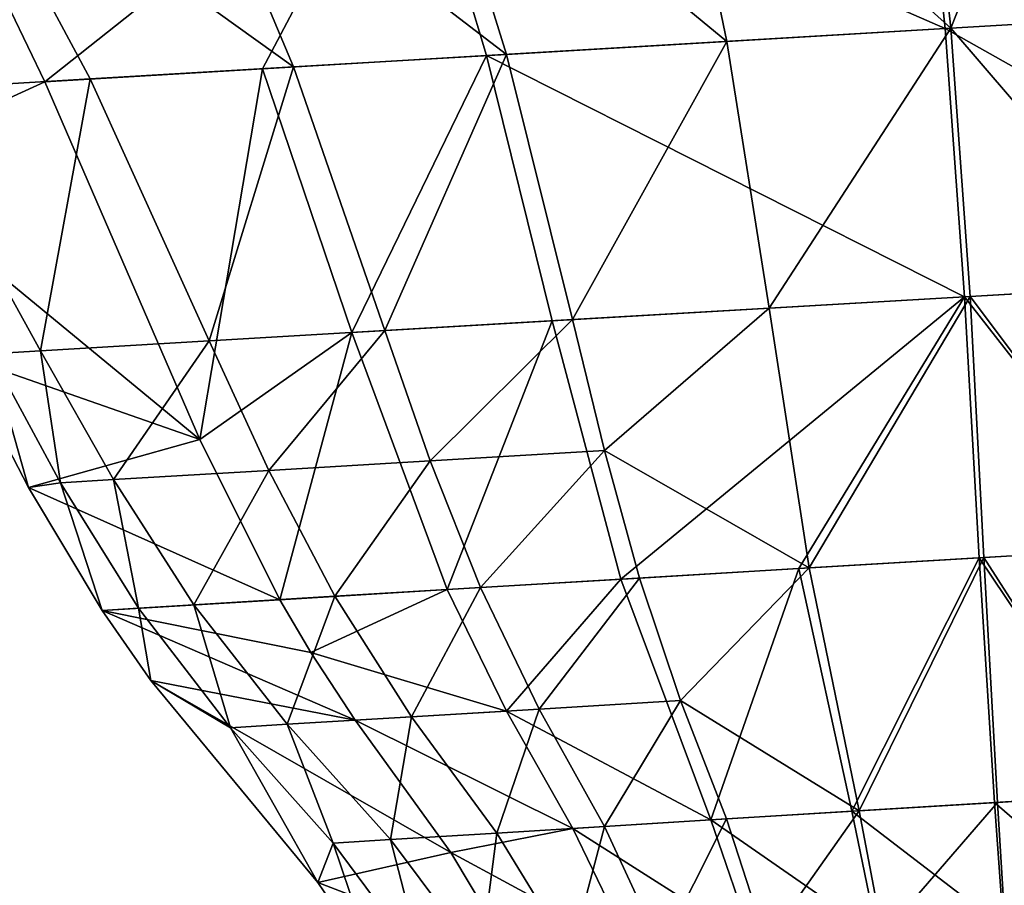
# Model space of a CAD drawing. Header units: millimetres. Extents: x 72 to 222, y 2 to 836.
# Tile 170 of 177: x 103 to 113, y 785 to 795. Entities that reach past the tile are written whole.
import ezdxf

# ---------------------------------------------------------------- set-up
doc = ezdxf.new("R2010")
doc.units = ezdxf.units.MM
doc.header["$LTSCALE"] = 25.4
doc.layers.get('0').update_dxf_attribs({"true_color": 0xff5454})

# ---------------------------------------------------------------- blocks, each defined once
blk = doc.blocks.new('MONO-I-GOLD-7714.STL')
at = {"color": 18, "true_color": 0x000000}
mesh = blk.add_polyface(dxfattribs=at)
corners = [(115.25, 800.689, 51.39), (112.551, 797.564, 51.591), (112.239, 800.497, 51.357), (112.865, 794.651, 51.824)]
mesh.append_faces([[corners[k] for k in face] for face in [(0, 1, 2), (1, 0, 3)]], dxfattribs={"vtx0": -1, "color": 18})
mesh = blk.add_polyface(dxfattribs=at)
corners = [(115.25, 800.689, 51.39), (115.279, 791.842, 52.134), (112.865, 794.651, 51.824), (115.317, 794.794, 51.888)]
mesh.append_faces([[corners[k] for k in face] for face in [(0, 1, 2), (1, 0, 3)]], dxfattribs={"vtx0": -1, "color": 18})
mesh = blk.add_polyface(dxfattribs=at)
corners = [(112.802, 794.647, 63.404), (112.491, 797.56, 63.677), (106.918, 797.219, 63.545)]
mesh.append_faces([[corners[k] for k in face] for face in [(0, 1, 2)]], dxfattribs={"color": 18})
mesh = blk.add_polyface(dxfattribs=at)
corners = [(112.865, 794.651, 51.824), (109.814, 797.396, 51.642), (112.551, 797.564, 51.591)]
mesh.append_faces([[corners[k] for k in face] for face in [(0, 1, 2)]], dxfattribs={"color": 18})
mesh = blk.add_polyface(dxfattribs=at)
corners = [(117.84, 794.944, 63.296), (112.491, 797.56, 63.677), (112.802, 794.647, 63.404)]
mesh.append_faces([[corners[k] for k in face] for face in [(0, 1, 2)]], dxfattribs={"color": 18})
mesh = blk.add_polyface(dxfattribs=at)
corners = [(110.412, 794.507, 51.892), (107.11, 797.231, 51.801), (109.814, 797.396, 51.642)]
mesh.append_faces([[corners[k] for k in face] for face in [(0, 1, 2)]], dxfattribs={"color": 18})
mesh = blk.add_polyface(dxfattribs=at)
corners = [(112.865, 794.651, 51.824), (110.412, 794.507, 51.892), (109.814, 797.396, 51.642)]
mesh.append_faces([[corners[k] for k in face] for face in [(0, 1, 2)]], dxfattribs={"color": 18})
mesh = blk.add_polyface(dxfattribs=at)
corners = [(106.918, 797.219, 63.545), (102.571, 794.838, 62.891), (102.942, 794.063, 62.774)]
mesh.append_faces([[corners[k] for k in face] for face in [(0, 1, 2)]], dxfattribs={"color": 18})
mesh = blk.add_polyface(dxfattribs=at)
corners = [(106.918, 797.219, 63.545), (102.942, 794.063, 62.774), (105.327, 794.205, 63.035)]
mesh.append_faces([[corners[k] for k in face] for face in [(0, 1, 2)]], dxfattribs={"color": 18})
mesh = blk.add_polyface(dxfattribs=at)
corners = [(107.998, 794.365, 52.104), (104.473, 797.069, 52.065), (107.11, 797.231, 51.801)]
mesh.append_faces([[corners[k] for k in face] for face in [(0, 1, 2)]], dxfattribs={"color": 18})
mesh = blk.add_polyface(dxfattribs=at)
corners = [(107.779, 794.351, 63.228), (106.918, 797.219, 63.545), (105.327, 794.205, 63.035)]
mesh.append_faces([[corners[k] for k in face] for face in [(0, 1, 2)]], dxfattribs={"color": 18})
mesh = blk.add_polyface(dxfattribs=at)
corners = [(112.802, 794.647, 63.404), (106.918, 797.219, 63.545), (107.779, 794.351, 63.228)]
mesh.append_faces([[corners[k] for k in face] for face in [(0, 1, 2)]], dxfattribs={"color": 18})
mesh = blk.add_polyface(dxfattribs=at)
corners = [(110.412, 794.507, 51.892), (107.998, 794.365, 52.104), (107.11, 797.231, 51.801)]
mesh.append_faces([[corners[k] for k in face] for face in [(0, 1, 2)]], dxfattribs={"color": 18})
mesh = blk.add_polyface(dxfattribs=at)
corners = [(105.666, 794.227, 52.456), (101.927, 796.912, 52.41), (104.473, 797.069, 52.065)]
mesh.append_faces([[corners[k] for k in face] for face in [(0, 1, 2)]], dxfattribs={"color": 18})
mesh = blk.add_polyface(dxfattribs=at)
corners = [(107.998, 794.365, 52.104), (105.666, 794.227, 52.456), (104.473, 797.069, 52.065)]
mesh.append_faces([[corners[k] for k in face] for face in [(0, 1, 2)]], dxfattribs={"color": 18})
mesh = blk.add_polyface(dxfattribs=at)
corners = [(103.441, 794.095, 52.915), (101.324, 793.969, 55.115), (101.927, 796.912, 52.41)]
mesh.append_faces([[corners[k] for k in face] for face in [(0, 1, 2)]], dxfattribs={"color": 18})
mesh = blk.add_polyface(dxfattribs=at)
corners = [(105.666, 794.227, 52.456), (103.441, 794.095, 52.915), (101.927, 796.912, 52.41)]
mesh.append_faces([[corners[k] for k in face] for face in [(0, 1, 2)]], dxfattribs={"color": 18})
mesh = blk.add_polyface(dxfattribs=at)
corners = [(117.84, 794.944, 63.296), (112.802, 794.647, 63.404), (117.549, 791.977, 63)]
mesh.append_faces([[corners[k] for k in face] for face in [(0, 1, 2)]], dxfattribs={"color": 18})
mesh = blk.add_polyface(dxfattribs=at)
corners = [(102.942, 794.063, 62.774), (102.571, 794.838, 62.891), (100.977, 793.167, 60.789)]
mesh.append_faces([[corners[k] for k in face] for face in [(0, 1, 2)]], dxfattribs={"color": 18})
mesh = blk.add_polyface(dxfattribs=at)
corners = [(112.865, 794.651, 51.824), (110.877, 791.586, 52.138), (110.412, 794.507, 51.892)]
mesh.append_faces([[corners[k] for k in face] for face in [(0, 1, 2)]], dxfattribs={"color": 18})
mesh = blk.add_polyface(dxfattribs=at)
corners = [(113.078, 791.714, 52.053), (110.877, 791.586, 52.138), (112.865, 794.651, 51.824)]
mesh.append_faces([[corners[k] for k in face] for face in [(0, 1, 2)]], dxfattribs={"color": 18})
mesh = blk.add_polyface(dxfattribs=at)
corners = [(115.279, 791.842, 52.134), (113.078, 791.714, 52.053), (112.865, 794.651, 51.824)]
mesh.append_faces([[corners[k] for k in face] for face in [(0, 1, 2)]], dxfattribs={"color": 18})
mesh = blk.add_polyface(dxfattribs=at)
corners = [(113.016, 791.711, 63.135), (112.802, 794.647, 63.404), (107.779, 794.351, 63.228)]
mesh.append_faces([[corners[k] for k in face] for face in [(0, 1, 2)]], dxfattribs={"color": 18})
mesh = blk.add_polyface(dxfattribs=at)
corners = [(117.549, 791.977, 63), (112.802, 794.647, 63.404), (113.016, 791.711, 63.135)]
mesh.append_faces([[corners[k] for k in face] for face in [(0, 1, 2)]], dxfattribs={"color": 18})
mesh = blk.add_polyface(dxfattribs=at)
corners = [(110.412, 794.507, 51.892), (108.723, 791.46, 52.404), (107.998, 794.365, 52.104)]
mesh.append_faces([[corners[k] for k in face] for face in [(0, 1, 2)]], dxfattribs={"color": 18})
mesh = blk.add_polyface(dxfattribs=at)
corners = [(110.877, 791.586, 52.138), (108.723, 791.46, 52.404), (110.412, 794.507, 51.892)]
mesh.append_faces([[corners[k] for k in face] for face in [(0, 1, 2)]], dxfattribs={"color": 18})
mesh = blk.add_polyface(dxfattribs=at)
corners = [(107.779, 794.351, 63.228), (105.327, 794.205, 63.035), (106.305, 791.317, 62.673)]
mesh.append_faces([[corners[k] for k in face] for face in [(0, 1, 2)]], dxfattribs={"color": 18})
mesh = blk.add_polyface(dxfattribs=at)
corners = [(107.998, 794.365, 52.104), (106.668, 791.34, 52.844), (105.666, 794.227, 52.456)]
mesh.append_faces([[corners[k] for k in face] for face in [(0, 1, 2)]], dxfattribs={"color": 18})
mesh = blk.add_polyface(dxfattribs=at)
corners = [(108.5, 791.446, 62.914), (107.779, 794.351, 63.228), (106.305, 791.317, 62.673)]
mesh.append_faces([[corners[k] for k in face] for face in [(0, 1, 2)]], dxfattribs={"color": 18})
mesh = blk.add_polyface(dxfattribs=at)
corners = [(108.723, 791.46, 52.404), (106.668, 791.34, 52.844), (107.998, 794.365, 52.104)]
mesh.append_faces([[corners[k] for k in face] for face in [(0, 1, 2)]], dxfattribs={"color": 18})
mesh = blk.add_polyface(dxfattribs=at)
corners = [(113.016, 791.711, 63.135), (107.779, 794.351, 63.228), (108.5, 791.446, 62.914)]
mesh.append_faces([[corners[k] for k in face] for face in [(0, 1, 2)]], dxfattribs={"color": 18})
mesh = blk.add_polyface(dxfattribs=at)
corners = [(105.666, 794.227, 52.456), (104.744, 791.227, 53.418), (103.441, 794.095, 52.915)]
mesh.append_faces([[corners[k] for k in face] for face in [(0, 1, 2)]], dxfattribs={"color": 18})
mesh = blk.add_polyface(dxfattribs=at)
corners = [(106.668, 791.34, 52.844), (104.744, 791.227, 53.418), (105.666, 794.227, 52.456)]
mesh.append_faces([[corners[k] for k in face] for face in [(0, 1, 2)]], dxfattribs={"color": 18})
mesh = blk.add_polyface(dxfattribs=at)
corners = [(105.327, 794.205, 63.035), (102.942, 794.063, 62.774), (104.64, 790.146, 62.19)]
mesh.append_faces([[corners[k] for k in face] for face in [(0, 1, 2)]], dxfattribs={"color": 18})
mesh = blk.add_polyface(dxfattribs=at)
corners = [(106.305, 791.317, 62.673), (105.327, 794.205, 63.035), (104.64, 790.146, 62.19)]
mesh.append_faces([[corners[k] for k in face] for face in [(0, 1, 2)]], dxfattribs={"color": 18})
mesh = blk.add_polyface(dxfattribs=at)
corners = [(104.64, 790.146, 62.19), (102.942, 794.063, 62.774), (100.977, 793.167, 60.789)]
mesh.append_faces([[corners[k] for k in face] for face in [(0, 1, 2)]], dxfattribs={"color": 18})
mesh = blk.add_polyface(dxfattribs=at)
corners = [(103.441, 794.095, 52.915), (102.898, 791.118, 55.419), (101.324, 793.969, 55.115)]
mesh.append_faces([[corners[k] for k in face] for face in [(0, 1, 2)]], dxfattribs={"color": 18})
mesh = blk.add_polyface(dxfattribs=at)
corners = [(103.441, 794.095, 52.915), (104.744, 791.227, 53.418), (102.898, 791.118, 55.419)]
mesh.append_faces([[corners[k] for k in face] for face in [(0, 1, 2)]], dxfattribs={"color": 18})
mesh = blk.add_polyface(dxfattribs=at)
corners = [(101.324, 793.969, 55.115), (102.898, 791.118, 55.419), (102.349, 791.085, 58.078)]
mesh.append_faces([[corners[k] for k in face] for face in [(0, 1, 2)]], dxfattribs={"color": 18})
mesh = blk.add_polyface(dxfattribs=at)
corners = [(104.64, 790.146, 62.19), (100.977, 793.167, 60.789), (102.017, 791.062, 60.669)]
mesh.append_faces([[corners[k] for k in face] for face in [(0, 1, 2)]], dxfattribs={"color": 18})
mesh = blk.add_polyface(dxfattribs=at)
corners = [(117.549, 791.977, 63), (113.016, 791.711, 63.135), (115.154, 788.97, 62.845)]
mesh.append_faces([[corners[k] for k in face] for face in [(0, 1, 2)]], dxfattribs={"color": 18})
mesh = blk.add_polyface(dxfattribs=at)
corners = [(115.279, 791.842, 52.134), (115.139, 788.968, 52.373), (113.078, 791.714, 52.053)]
mesh.append_faces([[corners[k] for k in face] for face in [(0, 1, 2)]], dxfattribs={"color": 18})
mesh = blk.add_polyface(dxfattribs=at)
corners = [(113.016, 791.711, 63.135), (108.5, 791.446, 62.914), (109.25, 788.617, 62.608)]
mesh.append_faces([[corners[k] for k in face] for face in [(0, 1, 2)]], dxfattribs={"color": 18})
mesh = blk.add_polyface(dxfattribs=at)
corners = [(113.016, 791.711, 63.135), (109.25, 788.617, 62.608), (111.199, 788.733, 62.794)]
mesh.append_faces([[corners[k] for k in face] for face in [(0, 1, 2)]], dxfattribs={"color": 18})
mesh = blk.add_polyface(dxfattribs=at)
corners = [(113.078, 791.714, 52.053), (111.314, 788.74, 52.378), (110.877, 791.586, 52.138)]
mesh.append_faces([[corners[k] for k in face] for face in [(0, 1, 2)]], dxfattribs={"color": 18})
mesh = blk.add_polyface(dxfattribs=at)
corners = [(113.174, 788.851, 62.873), (113.016, 791.711, 63.135), (111.199, 788.733, 62.794)]
mesh.append_faces([[corners[k] for k in face] for face in [(0, 1, 2)]], dxfattribs={"color": 18})
mesh = blk.add_polyface(dxfattribs=at)
corners = [(113.226, 788.854, 52.276), (111.314, 788.74, 52.378), (113.078, 791.714, 52.053)]
mesh.append_faces([[corners[k] for k in face] for face in [(0, 1, 2)]], dxfattribs={"color": 18})
mesh = blk.add_polyface(dxfattribs=at)
corners = [(115.154, 788.97, 62.845), (113.016, 791.711, 63.135), (113.174, 788.851, 62.873)]
mesh.append_faces([[corners[k] for k in face] for face in [(0, 1, 2)]], dxfattribs={"color": 18})
mesh = blk.add_polyface(dxfattribs=at)
corners = [(115.139, 788.968, 52.373), (113.226, 788.854, 52.276), (113.078, 791.714, 52.053)]
mesh.append_faces([[corners[k] for k in face] for face in [(0, 1, 2)]], dxfattribs={"color": 18})
mesh = blk.add_polyface(dxfattribs=at)
corners = [(110.877, 791.586, 52.138), (109.073, 790.026, 52.551), (108.723, 791.46, 52.404)]
mesh.append_faces([[corners[k] for k in face] for face in [(0, 1, 2)]], dxfattribs={"color": 18})
mesh = blk.add_polyface(dxfattribs=at)
corners = [(111.314, 788.74, 52.378), (109.073, 790.026, 52.551), (110.877, 791.586, 52.138)]
mesh.append_faces([[corners[k] for k in face] for face in [(0, 1, 2)]], dxfattribs={"color": 18})
mesh = blk.add_polyface(dxfattribs=at)
corners = [(108.5, 791.446, 62.914), (106.305, 791.317, 62.673), (107.35, 788.503, 62.317)]
mesh.append_faces([[corners[k] for k in face] for face in [(0, 1, 2)]], dxfattribs={"color": 18})
mesh = blk.add_polyface(dxfattribs=at)
corners = [(108.723, 791.46, 52.404), (107.165, 789.914, 53.036), (106.668, 791.34, 52.844)]
mesh.append_faces([[corners[k] for k in face] for face in [(0, 1, 2)]], dxfattribs={"color": 18})
mesh = blk.add_polyface(dxfattribs=at)
corners = [(109.073, 790.026, 52.551), (107.165, 789.914, 53.036), (108.723, 791.46, 52.404)]
mesh.append_faces([[corners[k] for k in face] for face in [(0, 1, 2)]], dxfattribs={"color": 18})
mesh = blk.add_polyface(dxfattribs=at)
corners = [(109.25, 788.617, 62.608), (108.5, 791.446, 62.914), (107.35, 788.503, 62.317)]
mesh.append_faces([[corners[k] for k in face] for face in [(0, 1, 2)]], dxfattribs={"color": 18})
mesh = blk.add_polyface(dxfattribs=at)
corners = [(106.305, 791.317, 62.673), (104.64, 790.146, 62.19), (105.517, 788.392, 61.924)]
mesh.append_faces([[corners[k] for k in face] for face in [(0, 1, 2)]], dxfattribs={"color": 18})
mesh = blk.add_polyface(dxfattribs=at)
corners = [(106.668, 791.34, 52.844), (105.398, 789.809, 53.669), (104.744, 791.227, 53.418)]
mesh.append_faces([[corners[k] for k in face] for face in [(0, 1, 2)]], dxfattribs={"color": 18})
mesh = blk.add_polyface(dxfattribs=at)
corners = [(107.165, 789.914, 53.036), (105.398, 789.809, 53.669), (106.668, 791.34, 52.844)]
mesh.append_faces([[corners[k] for k in face] for face in [(0, 1, 2)]], dxfattribs={"color": 18})
mesh = blk.add_polyface(dxfattribs=at)
corners = [(107.35, 788.503, 62.317), (106.305, 791.317, 62.673), (105.517, 788.392, 61.924)]
mesh.append_faces([[corners[k] for k in face] for face in [(0, 1, 2)]], dxfattribs={"color": 18})
mesh = blk.add_polyface(dxfattribs=at)
corners = [(104.744, 791.227, 53.418), (103.695, 789.708, 55.57), (102.898, 791.118, 55.419)]
mesh.append_faces([[corners[k] for k in face] for face in [(0, 1, 2)]], dxfattribs={"color": 18})
mesh = blk.add_polyface(dxfattribs=at)
corners = [(104.744, 791.227, 53.418), (105.398, 789.809, 53.669), (103.695, 789.708, 55.57)]
mesh.append_faces([[corners[k] for k in face] for face in [(0, 1, 2)]], dxfattribs={"color": 18})
mesh = blk.add_polyface(dxfattribs=at)
corners = [(102.898, 791.118, 55.419), (103.114, 789.673, 58.063), (102.349, 791.085, 58.078)]
mesh.append_faces([[corners[k] for k in face] for face in [(0, 1, 2)]], dxfattribs={"color": 18})
mesh = blk.add_polyface(dxfattribs=at)
corners = [(102.898, 791.118, 55.419), (103.695, 789.708, 55.57), (103.114, 789.673, 58.063)]
mesh.append_faces([[corners[k] for k in face] for face in [(0, 1, 2)]], dxfattribs={"color": 18})
mesh = blk.add_polyface(dxfattribs=at)
corners = [(102.349, 791.085, 58.078), (102.765, 789.622, 60.586), (102.017, 791.062, 60.669)]
mesh.append_faces([[corners[k] for k in face] for face in [(0, 1, 2)]], dxfattribs={"color": 18})
mesh = blk.add_polyface(dxfattribs=at)
corners = [(104.64, 790.146, 62.19), (102.017, 791.062, 60.669), (102.765, 789.622, 60.586)]
mesh.append_faces([[corners[k] for k in face] for face in [(0, 1, 2)]], dxfattribs={"color": 18})
mesh = blk.add_polyface(dxfattribs=at)
corners = [(102.349, 791.085, 58.078), (103.114, 789.673, 58.063), (102.765, 789.622, 60.586)]
mesh.append_faces([[corners[k] for k in face] for face in [(0, 1, 2)]], dxfattribs={"color": 18})
mesh = blk.add_polyface(dxfattribs=at)
corners = [(105.517, 788.392, 61.924), (104.64, 790.146, 62.19), (102.765, 789.622, 60.586)]
mesh.append_faces([[corners[k] for k in face] for face in [(0, 1, 2)]], dxfattribs={"color": 18})
mesh = blk.add_polyface(dxfattribs=at)
corners = [(109.073, 790.026, 52.551), (107.713, 788.526, 53.226), (107.165, 789.914, 53.036)]
mesh.append_faces([[corners[k] for k in face] for face in [(0, 1, 2)]], dxfattribs={"color": 18})
mesh = blk.add_polyface(dxfattribs=at)
corners = [(109.456, 788.63, 52.697), (107.713, 788.526, 53.226), (109.073, 790.026, 52.551)]
mesh.append_faces([[corners[k] for k in face] for face in [(0, 1, 2)]], dxfattribs={"color": 18})
mesh = blk.add_polyface(dxfattribs=at)
corners = [(111.314, 788.74, 52.378), (109.456, 788.63, 52.697), (109.073, 790.026, 52.551)]
mesh.append_faces([[corners[k] for k in face] for face in [(0, 1, 2)]], dxfattribs={"color": 18})
mesh = blk.add_polyface(dxfattribs=at)
corners = [(107.165, 789.914, 53.036), (106.12, 788.43, 53.917), (105.398, 789.809, 53.669)]
mesh.append_faces([[corners[k] for k in face] for face in [(0, 1, 2)]], dxfattribs={"color": 18})
mesh = blk.add_polyface(dxfattribs=at)
corners = [(107.713, 788.526, 53.226), (106.12, 788.43, 53.917), (107.165, 789.914, 53.036)]
mesh.append_faces([[corners[k] for k in face] for face in [(0, 1, 2)]], dxfattribs={"color": 18})
mesh = blk.add_polyface(dxfattribs=at)
corners = [(105.398, 789.809, 53.669), (104.575, 788.337, 55.721), (103.695, 789.708, 55.57)]
mesh.append_faces([[corners[k] for k in face] for face in [(0, 1, 2)]], dxfattribs={"color": 18})
mesh = blk.add_polyface(dxfattribs=at)
corners = [(105.398, 789.809, 53.669), (106.12, 788.43, 53.917), (104.575, 788.337, 55.721)]
mesh.append_faces([[corners[k] for k in face] for face in [(0, 1, 2)]], dxfattribs={"color": 18})
mesh = blk.add_polyface(dxfattribs=at)
corners = [(103.695, 789.708, 55.57), (103.969, 788.301, 58.049), (103.114, 789.673, 58.063)]
mesh.append_faces([[corners[k] for k in face] for face in [(0, 1, 2)]], dxfattribs={"color": 18})
mesh = blk.add_polyface(dxfattribs=at)
corners = [(103.695, 789.708, 55.57), (104.575, 788.337, 55.721), (103.969, 788.301, 58.049)]
mesh.append_faces([[corners[k] for k in face] for face in [(0, 1, 2)]], dxfattribs={"color": 18})
mesh = blk.add_polyface(dxfattribs=at)
corners = [(103.114, 789.673, 58.063), (103.571, 788.275, 60.508), (102.765, 789.622, 60.586)]
mesh.append_faces([[corners[k] for k in face] for face in [(0, 1, 2)]], dxfattribs={"color": 18})
mesh = blk.add_polyface(dxfattribs=at)
corners = [(105.517, 788.392, 61.924), (102.765, 789.622, 60.586), (103.571, 788.275, 60.508)]
mesh.append_faces([[corners[k] for k in face] for face in [(0, 1, 2)]], dxfattribs={"color": 18})
mesh = blk.add_polyface(dxfattribs=at)
corners = [(103.114, 789.673, 58.063), (103.969, 788.301, 58.049), (103.571, 788.275, 60.508)]
mesh.append_faces([[corners[k] for k in face] for face in [(0, 1, 2)]], dxfattribs={"color": 18})
mesh = blk.add_polyface(dxfattribs=at)
corners = [(115.154, 788.97, 62.845), (113.174, 788.851, 62.873), (114.913, 786.266, 62.591)]
mesh.append_faces([[corners[k] for k in face] for face in [(0, 1, 2)]], dxfattribs={"color": 18})
mesh = blk.add_polyface(dxfattribs=at)
corners = [(115.139, 788.968, 52.373), (114.888, 786.265, 52.601), (113.226, 788.854, 52.276)]
mesh.append_faces([[corners[k] for k in face] for face in [(0, 1, 2)]], dxfattribs={"color": 18})
mesh = blk.add_polyface(dxfattribs=at)
corners = [(113.174, 788.851, 62.873), (111.199, 788.733, 62.794), (111.78, 786.075, 62.531)]
mesh.append_faces([[corners[k] for k in face] for face in [(0, 1, 2)]], dxfattribs={"color": 18})
mesh = blk.add_polyface(dxfattribs=at)
corners = [(113.226, 788.854, 52.276), (111.863, 786.08, 52.606), (111.314, 788.74, 52.378)]
mesh.append_faces([[corners[k] for k in face] for face in [(0, 1, 2)]], dxfattribs={"color": 18})
mesh = blk.add_polyface(dxfattribs=at)
corners = [(113.345, 786.17, 62.624), (113.174, 788.851, 62.873), (111.78, 786.075, 62.531)]
mesh.append_faces([[corners[k] for k in face] for face in [(0, 1, 2)]], dxfattribs={"color": 18})
mesh = blk.add_polyface(dxfattribs=at)
corners = [(113.375, 786.172, 52.487), (111.863, 786.08, 52.606), (113.226, 788.854, 52.276)]
mesh.append_faces([[corners[k] for k in face] for face in [(0, 1, 2)]], dxfattribs={"color": 18})
mesh = blk.add_polyface(dxfattribs=at)
corners = [(114.913, 786.266, 62.591), (113.174, 788.851, 62.873), (113.345, 786.17, 62.624)]
mesh.append_faces([[corners[k] for k in face] for face in [(0, 1, 2)]], dxfattribs={"color": 18})
mesh = blk.add_polyface(dxfattribs=at)
corners = [(114.888, 786.265, 52.601), (113.375, 786.172, 52.487), (113.226, 788.854, 52.276)]
mesh.append_faces([[corners[k] for k in face] for face in [(0, 1, 2)]], dxfattribs={"color": 18})
mesh = blk.add_polyface(dxfattribs=at)
corners = [(111.199, 788.733, 62.794), (109.25, 788.617, 62.608), (110.236, 785.98, 62.313)]
mesh.append_faces([[corners[k] for k in face] for face in [(0, 1, 2)]], dxfattribs={"color": 18})
mesh = blk.add_polyface(dxfattribs=at)
corners = [(111.314, 788.74, 52.378), (109.905, 787.289, 52.84), (109.456, 788.63, 52.697)]
mesh.append_faces([[corners[k] for k in face] for face in [(0, 1, 2)]], dxfattribs={"color": 18})
mesh = blk.add_polyface(dxfattribs=at)
corners = [(111.863, 786.08, 52.606), (109.905, 787.289, 52.84), (111.314, 788.74, 52.378)]
mesh.append_faces([[corners[k] for k in face] for face in [(0, 1, 2)]], dxfattribs={"color": 18})
mesh = blk.add_polyface(dxfattribs=at)
corners = [(111.78, 786.075, 62.531), (111.199, 788.733, 62.794), (110.236, 785.98, 62.313)]
mesh.append_faces([[corners[k] for k in face] for face in [(0, 1, 2)]], dxfattribs={"color": 18})
mesh = blk.add_polyface(dxfattribs=at)
corners = [(109.25, 788.617, 62.608), (107.35, 788.503, 62.317), (107.998, 787.172, 62.143)]
mesh.append_faces([[corners[k] for k in face] for face in [(0, 1, 2)]], dxfattribs={"color": 18})
mesh = blk.add_polyface(dxfattribs=at)
corners = [(109.456, 788.63, 52.697), (108.356, 787.195, 53.414), (107.713, 788.526, 53.226)]
mesh.append_faces([[corners[k] for k in face] for face in [(0, 1, 2)]], dxfattribs={"color": 18})
mesh = blk.add_polyface(dxfattribs=at)
corners = [(110.236, 785.98, 62.313), (109.25, 788.617, 62.608), (107.998, 787.172, 62.143)]
mesh.append_faces([[corners[k] for k in face] for face in [(0, 1, 2)]], dxfattribs={"color": 18})
mesh = blk.add_polyface(dxfattribs=at)
corners = [(109.905, 787.289, 52.84), (108.356, 787.195, 53.414), (109.456, 788.63, 52.697)]
mesh.append_faces([[corners[k] for k in face] for face in [(0, 1, 2)]], dxfattribs={"color": 18})
mesh = blk.add_polyface(dxfattribs=at)
corners = [(107.35, 788.503, 62.317), (105.517, 788.392, 61.924), (105.855, 787.815, 61.834)]
mesh.append_faces([[corners[k] for k in face] for face in [(0, 1, 2)]], dxfattribs={"color": 18})
mesh = blk.add_polyface(dxfattribs=at)
corners = [(107.998, 787.172, 62.143), (107.35, 788.503, 62.317), (105.855, 787.815, 61.834)]
mesh.append_faces([[corners[k] for k in face] for face in [(0, 1, 2)]], dxfattribs={"color": 18})
mesh = blk.add_polyface(dxfattribs=at)
corners = [(107.713, 788.526, 53.226), (106.96, 787.11, 54.164), (106.12, 788.43, 53.917)]
mesh.append_faces([[corners[k] for k in face] for face in [(0, 1, 2)]], dxfattribs={"color": 18})
mesh = blk.add_polyface(dxfattribs=at)
corners = [(108.356, 787.195, 53.414), (106.96, 787.11, 54.164), (107.713, 788.526, 53.226)]
mesh.append_faces([[corners[k] for k in face] for face in [(0, 1, 2)]], dxfattribs={"color": 18})
mesh = blk.add_polyface(dxfattribs=at)
corners = [(106.12, 788.43, 53.917), (105.596, 787.028, 55.87), (104.575, 788.337, 55.721)]
mesh.append_faces([[corners[k] for k in face] for face in [(0, 1, 2)]], dxfattribs={"color": 18})
mesh = blk.add_polyface(dxfattribs=at)
corners = [(106.12, 788.43, 53.917), (106.96, 787.11, 54.164), (105.596, 787.028, 55.87)]
mesh.append_faces([[corners[k] for k in face] for face in [(0, 1, 2)]], dxfattribs={"color": 18})
mesh = blk.add_polyface(dxfattribs=at)
corners = [(105.855, 787.815, 61.834), (105.517, 788.392, 61.924), (103.571, 788.275, 60.508)]
mesh.append_faces([[corners[k] for k in face] for face in [(0, 1, 2)]], dxfattribs={"color": 18})
mesh = blk.add_polyface(dxfattribs=at)
corners = [(103.969, 788.301, 58.049), (104.106, 787.509, 60.462), (103.571, 788.275, 60.508)]
mesh.append_faces([[corners[k] for k in face] for face in [(0, 1, 2)]], dxfattribs={"color": 18})
mesh = blk.add_polyface(dxfattribs=at)
corners = [(104.575, 788.337, 55.721), (104.976, 786.99, 58.034), (103.969, 788.301, 58.049)]
mesh.append_faces([[corners[k] for k in face] for face in [(0, 1, 2)]], dxfattribs={"color": 18})
mesh = blk.add_polyface(dxfattribs=at)
corners = [(103.969, 788.301, 58.049), (104.976, 786.99, 58.034), (104.106, 787.509, 60.462)]
mesh.append_faces([[corners[k] for k in face] for face in [(0, 1, 2)]], dxfattribs={"color": 18})
mesh = blk.add_polyface(dxfattribs=at)
corners = [(104.575, 788.337, 55.721), (105.596, 787.028, 55.87), (104.976, 786.99, 58.034)]
mesh.append_faces([[corners[k] for k in face] for face in [(0, 1, 2)]], dxfattribs={"color": 18})
mesh = blk.add_polyface(dxfattribs=at)
corners = [(106.343, 787.072, 61.716), (103.571, 788.275, 60.508), (104.106, 787.509, 60.462)]
mesh.append_faces([[corners[k] for k in face] for face in [(0, 1, 2)]], dxfattribs={"color": 18})
mesh = blk.add_polyface(dxfattribs=at)
corners = [(106.343, 787.072, 61.716), (105.855, 787.815, 61.834), (103.571, 788.275, 60.508)]
mesh.append_faces([[corners[k] for k in face] for face in [(0, 1, 2)]], dxfattribs={"color": 18})
mesh = blk.add_polyface(dxfattribs=at)
corners = [(107.998, 787.172, 62.143), (105.855, 787.815, 61.834), (106.343, 787.072, 61.716)]
mesh.append_faces([[corners[k] for k in face] for face in [(0, 1, 2)]], dxfattribs={"color": 18})
mesh = blk.add_polyface(dxfattribs=at)
corners = [(104.106, 787.509, 60.462), (104.976, 786.99, 58.034), (105.935, 785.296, 60.329)]
mesh.append_faces([[corners[k] for k in face] for face in [(0, 1, 2)]], dxfattribs={"color": 18})
mesh = blk.add_polyface(dxfattribs=at)
corners = [(107.39, 785.623, 61.482), (104.106, 787.509, 60.462), (105.935, 785.296, 60.329)]
mesh.append_faces([[corners[k] for k in face] for face in [(0, 1, 2)]], dxfattribs={"color": 18})
mesh = blk.add_polyface(dxfattribs=at)
corners = [(107.39, 785.623, 61.482), (106.343, 787.072, 61.716), (104.106, 787.509, 60.462)]
mesh.append_faces([[corners[k] for k in face] for face in [(0, 1, 2)]], dxfattribs={"color": 18})
mesh = blk.add_polyface(dxfattribs=at)
corners = [(109.905, 787.289, 52.84), (109.074, 785.909, 53.599), (108.356, 787.195, 53.414)]
mesh.append_faces([[corners[k] for k in face] for face in [(0, 1, 2)]], dxfattribs={"color": 18})
mesh = blk.add_polyface(dxfattribs=at)
corners = [(110.408, 785.991, 52.979), (109.074, 785.909, 53.599), (109.905, 787.289, 52.84)]
mesh.append_faces([[corners[k] for k in face] for face in [(0, 1, 2)]], dxfattribs={"color": 18})
mesh = blk.add_polyface(dxfattribs=at)
corners = [(111.863, 786.08, 52.606), (110.408, 785.991, 52.979), (109.905, 787.289, 52.84)]
mesh.append_faces([[corners[k] for k in face] for face in [(0, 1, 2)]], dxfattribs={"color": 18})
mesh = blk.add_polyface(dxfattribs=at)
corners = [(106.96, 787.11, 54.164), (106.729, 785.766, 56.019), (105.596, 787.028, 55.87)]
mesh.append_faces([[corners[k] for k in face] for face in [(0, 1, 2)]], dxfattribs={"color": 18})
mesh = blk.add_polyface(dxfattribs=at)
corners = [(108.727, 785.888, 61.972), (107.998, 787.172, 62.143), (106.343, 787.072, 61.716)]
mesh.append_faces([[corners[k] for k in face] for face in [(0, 1, 2)]], dxfattribs={"color": 18})
mesh = blk.add_polyface(dxfattribs=at)
corners = [(106.96, 787.11, 54.164), (107.894, 785.837, 54.409), (106.729, 785.766, 56.019)]
mesh.append_faces([[corners[k] for k in face] for face in [(0, 1, 2)]], dxfattribs={"color": 18})
mesh = blk.add_polyface(dxfattribs=at)
corners = [(108.356, 787.195, 53.414), (107.894, 785.837, 54.409), (106.96, 787.11, 54.164)]
mesh.append_faces([[corners[k] for k in face] for face in [(0, 1, 2)]], dxfattribs={"color": 18})
mesh = blk.add_polyface(dxfattribs=at)
corners = [(109.074, 785.909, 53.599), (107.894, 785.837, 54.409), (108.356, 787.195, 53.414)]
mesh.append_faces([[corners[k] for k in face] for face in [(0, 1, 2)]], dxfattribs={"color": 18})
mesh = blk.add_polyface(dxfattribs=at)
corners = [(110.236, 785.98, 62.313), (107.998, 787.172, 62.143), (108.727, 785.888, 61.972)]
mesh.append_faces([[corners[k] for k in face] for face in [(0, 1, 2)]], dxfattribs={"color": 18})
mesh = blk.add_polyface(dxfattribs=at)
corners = [(105.596, 787.028, 55.87), (106.102, 785.727, 58.02), (104.976, 786.99, 58.034)]
mesh.append_faces([[corners[k] for k in face] for face in [(0, 1, 2)]], dxfattribs={"color": 18})
mesh = blk.add_polyface(dxfattribs=at)
corners = [(105.596, 787.028, 55.87), (106.729, 785.766, 56.019), (106.102, 785.727, 58.02)]
mesh.append_faces([[corners[k] for k in face] for face in [(0, 1, 2)]], dxfattribs={"color": 18})
mesh = blk.add_polyface(dxfattribs=at)
corners = [(108.727, 785.888, 61.972), (106.343, 787.072, 61.716), (107.39, 785.623, 61.482)]
mesh.append_faces([[corners[k] for k in face] for face in [(0, 1, 2)]], dxfattribs={"color": 18})
mesh = blk.add_polyface(dxfattribs=at)
corners = [(104.976, 786.99, 58.034), (106.102, 785.727, 58.02), (105.935, 785.296, 60.329)]
mesh.append_faces([[corners[k] for k in face] for face in [(0, 1, 2)]], dxfattribs={"color": 18})
mesh = blk.add_polyface(dxfattribs=at)
corners = [(114.913, 786.266, 62.591), (113.345, 786.17, 62.624), (114.824, 784.887, 62.471)]
mesh.append_faces([[corners[k] for k in face] for face in [(0, 1, 2)]], dxfattribs={"color": 18})
mesh = blk.add_polyface(dxfattribs=at)
corners = [(114.888, 786.265, 52.601), (113.46, 784.802, 52.586), (113.375, 786.172, 52.487)]
mesh.append_faces([[corners[k] for k in face] for face in [(0, 1, 2)]], dxfattribs={"color": 18})
mesh = blk.add_polyface(dxfattribs=at)
corners = [(113.442, 784.801, 62.507), (113.345, 786.17, 62.624), (111.78, 786.075, 62.531)]
mesh.append_faces([[corners[k] for k in face] for face in [(0, 1, 2)]], dxfattribs={"color": 18})
mesh = blk.add_polyface(dxfattribs=at)
corners = [(113.375, 786.172, 52.487), (112.122, 784.72, 52.714), (111.863, 786.08, 52.606)]
mesh.append_faces([[corners[k] for k in face] for face in [(0, 1, 2)]], dxfattribs={"color": 18})
mesh = blk.add_polyface(dxfattribs=at)
corners = [(113.46, 784.802, 52.586), (112.122, 784.72, 52.714), (113.375, 786.172, 52.487)]
mesh.append_faces([[corners[k] for k in face] for face in [(0, 1, 2)]], dxfattribs={"color": 18})
mesh = blk.add_polyface(dxfattribs=at)
corners = [(114.824, 784.887, 62.471), (113.345, 786.17, 62.624), (113.442, 784.801, 62.507)]
mesh.append_faces([[corners[k] for k in face] for face in [(0, 1, 2)]], dxfattribs={"color": 18})
mesh = blk.add_polyface(dxfattribs=at)
corners = [(112.063, 784.716, 62.407), (111.78, 786.075, 62.531), (110.236, 785.98, 62.313)]
mesh.append_faces([[corners[k] for k in face] for face in [(0, 1, 2)]], dxfattribs={"color": 18})
mesh = blk.add_polyface(dxfattribs=at)
corners = [(111.863, 786.08, 52.606), (110.845, 784.641, 53.115), (110.408, 785.991, 52.979)]
mesh.append_faces([[corners[k] for k in face] for face in [(0, 1, 2)]], dxfattribs={"color": 18})
mesh = blk.add_polyface(dxfattribs=at)
corners = [(112.122, 784.72, 52.714), (110.845, 784.641, 53.115), (111.863, 786.08, 52.606)]
mesh.append_faces([[corners[k] for k in face] for face in [(0, 1, 2)]], dxfattribs={"color": 18})
mesh = blk.add_polyface(dxfattribs=at)
corners = [(113.442, 784.801, 62.507), (111.78, 786.075, 62.531), (112.063, 784.716, 62.407)]
mesh.append_faces([[corners[k] for k in face] for face in [(0, 1, 2)]], dxfattribs={"color": 18})
mesh = blk.add_polyface(dxfattribs=at)
corners = [(110.701, 784.632, 62.172), (110.236, 785.98, 62.313), (108.727, 785.888, 61.972)]
mesh.append_faces([[corners[k] for k in face] for face in [(0, 1, 2)]], dxfattribs={"color": 18})
mesh = blk.add_polyface(dxfattribs=at)
corners = [(110.408, 785.991, 52.979), (109.693, 784.57, 53.781), (109.074, 785.909, 53.599)]
mesh.append_faces([[corners[k] for k in face] for face in [(0, 1, 2)]], dxfattribs={"color": 18})
mesh = blk.add_polyface(dxfattribs=at)
corners = [(110.845, 784.641, 53.115), (109.693, 784.57, 53.781), (110.408, 785.991, 52.979)]
mesh.append_faces([[corners[k] for k in face] for face in [(0, 1, 2)]], dxfattribs={"color": 18})
mesh = blk.add_polyface(dxfattribs=at)
corners = [(112.063, 784.716, 62.407), (110.236, 785.98, 62.313), (110.701, 784.632, 62.172)]
mesh.append_faces([[corners[k] for k in face] for face in [(0, 1, 2)]], dxfattribs={"color": 18})
mesh = blk.add_polyface(dxfattribs=at)
corners = [(107.894, 785.837, 54.409), (107.716, 784.448, 56.165), (106.729, 785.766, 56.019)]
mesh.append_faces([[corners[k] for k in face] for face in [(0, 1, 2)]], dxfattribs={"color": 18})
mesh = blk.add_polyface(dxfattribs=at)
corners = [(109.37, 784.55, 61.805), (108.727, 785.888, 61.972), (107.39, 785.623, 61.482)]
mesh.append_faces([[corners[k] for k in face] for face in [(0, 1, 2)]], dxfattribs={"color": 18})
mesh = blk.add_polyface(dxfattribs=at)
corners = [(107.894, 785.837, 54.409), (108.703, 784.509, 54.65), (107.716, 784.448, 56.165)]
mesh.append_faces([[corners[k] for k in face] for face in [(0, 1, 2)]], dxfattribs={"color": 18})
mesh = blk.add_polyface(dxfattribs=at)
corners = [(109.074, 785.909, 53.599), (108.703, 784.509, 54.65), (107.894, 785.837, 54.409)]
mesh.append_faces([[corners[k] for k in face] for face in [(0, 1, 2)]], dxfattribs={"color": 18})
mesh = blk.add_polyface(dxfattribs=at)
corners = [(109.693, 784.57, 53.781), (108.703, 784.509, 54.65), (109.074, 785.909, 53.599)]
mesh.append_faces([[corners[k] for k in face] for face in [(0, 1, 2)]], dxfattribs={"color": 18})
mesh = blk.add_polyface(dxfattribs=at)
corners = [(110.701, 784.632, 62.172), (108.727, 785.888, 61.972), (109.37, 784.55, 61.805)]
mesh.append_faces([[corners[k] for k in face] for face in [(0, 1, 2)]], dxfattribs={"color": 18})
mesh = blk.add_polyface(dxfattribs=at)
corners = [(106.102, 785.727, 58.02), (106.556, 784.377, 60.278), (105.935, 785.296, 60.329)]
mesh.append_faces([[corners[k] for k in face] for face in [(0, 1, 2)]], dxfattribs={"color": 18})
mesh = blk.add_polyface(dxfattribs=at)
corners = [(106.729, 785.766, 56.019), (107.078, 784.409, 58.006), (106.102, 785.727, 58.02)]
mesh.append_faces([[corners[k] for k in face] for face in [(0, 1, 2)]], dxfattribs={"color": 18})
mesh = blk.add_polyface(dxfattribs=at)
corners = [(106.102, 785.727, 58.02), (107.078, 784.409, 58.006), (106.556, 784.377, 60.278)]
mesh.append_faces([[corners[k] for k in face] for face in [(0, 1, 2)]], dxfattribs={"color": 18})
mesh = blk.add_polyface(dxfattribs=at)
corners = [(106.729, 785.766, 56.019), (107.716, 784.448, 56.165), (107.078, 784.409, 58.006)]
mesh.append_faces([[corners[k] for k in face] for face in [(0, 1, 2)]], dxfattribs={"color": 18})
mesh = blk.add_polyface(dxfattribs=at)
corners = [(108.08, 784.471, 61.308), (107.39, 785.623, 61.482), (105.935, 785.296, 60.329)]
mesh.append_faces([[corners[k] for k in face] for face in [(0, 1, 2)]], dxfattribs={"color": 18})
mesh = blk.add_polyface(dxfattribs=at)
corners = [(109.37, 784.55, 61.805), (107.39, 785.623, 61.482), (108.08, 784.471, 61.308)]
mesh.append_faces([[corners[k] for k in face] for face in [(0, 1, 2)]], dxfattribs={"color": 18})
mesh = blk.add_polyface(dxfattribs=at)
corners = [(108.08, 784.471, 61.308), (105.935, 785.296, 60.329), (106.556, 784.377, 60.278)]
mesh.append_faces([[corners[k] for k in face] for face in [(0, 1, 2)]], dxfattribs={"color": 18})

msp = doc.modelspace()

# ---------------------------------------------------------------- block references
at = {"color": 0}
msp.add_blockref('MONO-I-GOLD-7714.STL', (0, 0), dxfattribs=at)

doc.saveas('drawing.dxf')
